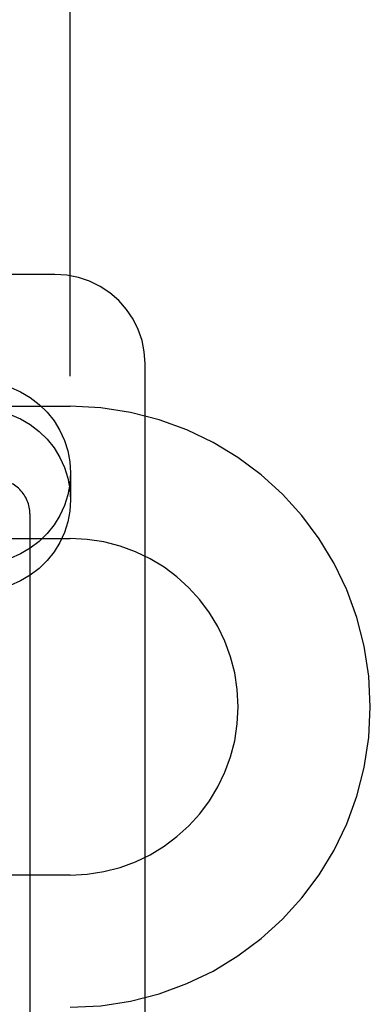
# Model space of a CAD drawing. Header units: inches. Extents: x 0 to 308, y 0 to 199.
# Tile 53 of 139: x 87.875 to 88.167, y 102.228 to 103.047. Entities that reach past the tile are written whole.
import ezdxf

# ---------------------------------------------------------------- set-up
doc = ezdxf.new("R2010")
doc.units = ezdxf.units.IN
doc.header["$LTSCALE"] = 16.920913
doc.header["$MEASUREMENT"] = 0
doc.linetypes.add('HIDDEN', pattern=[0.2, 0.1, -0.1])
doc.layers.add('DEFAULT_2', color=8, linetype='HIDDEN')

msp = doc.modelspace()

# ---------------------------------------------------------------- linework, layer by layer
at = {"layer": 'DEFAULT_2', "color": 8, "linetype": 'HIDDEN'}
for p, q in [((87.91667, 99.36664), (87.91667, 104.86714)), ((87.90417, 102.83547), (87.42917, 102.83547)), ((87.97917, 102.01849), (87.97917, 102.76154)), ((87.41667, 102.72582), (87.91667, 102.72582)), ((87.91717, 102.67039), (87.91717, 102.6479)), ((87.88327, 102.63628), (87.88327, 102.03141)), ((87.41667, 102.61582), (87.91667, 102.61582)), ((87.91667, 102.33582), (87.41667, 102.33582))]:
    msp.add_line(p, q, dxfattribs=at)
for points in [[(87.97917, 102.76154), (87.97853, 102.77115), (87.97663, 102.7806), (87.9735, 102.78974), (87.96918, 102.7984), (87.96375, 102.80645), (87.9573, 102.81373), (87.94992, 102.82012), (87.94176, 102.82552), (87.93294, 102.82982), (87.92363, 102.83294), (87.91399, 102.83484), (87.90417, 102.83547)], [(87.86683, 102.7416), (87.87541, 102.73782), (87.88348, 102.73307), (87.89089, 102.72739), (87.89755, 102.72089), (87.90336, 102.71365), (87.90823, 102.70578), (87.91209, 102.6974), (87.9149, 102.68862), (87.91658, 102.67964), (87.91717, 102.67039)], [(87.86683, 102.71911), (87.87541, 102.71533), (87.88348, 102.71058), (87.89089, 102.7049), (87.89755, 102.6984), (87.90336, 102.69116), (87.90823, 102.68329), (87.91209, 102.6749), (87.9149, 102.66613), (87.91658, 102.65715), (87.91717, 102.6479)], [(87.91717, 102.67039), (87.91658, 102.66115), (87.9149, 102.65217), (87.91209, 102.64339), (87.90823, 102.635), (87.90336, 102.62714), (87.89755, 102.61989), (87.89089, 102.6134), (87.88348, 102.60772), (87.87541, 102.60297), (87.86683, 102.59919)], [(87.91717, 102.6479), (87.91658, 102.63866), (87.9149, 102.62968), (87.91209, 102.6209), (87.90823, 102.61251), (87.90336, 102.60465), (87.89755, 102.5974), (87.89089, 102.5909), (87.88348, 102.58523), (87.87541, 102.58048), (87.86683, 102.5767)]]:
    msp.add_lwpolyline(points, dxfattribs=at)
for centre, radius, start, end in [((87.91667, 102.47582), 0.25, 270, 90), ((87.85453, 102.63627), 0.02874, 0.01054, 90.02027), ((87.91667, 102.47582), 0.14, 270, 90)]:
    msp.add_arc(centre, radius, start, end, dxfattribs=at)

doc.saveas('drawing.dxf')
